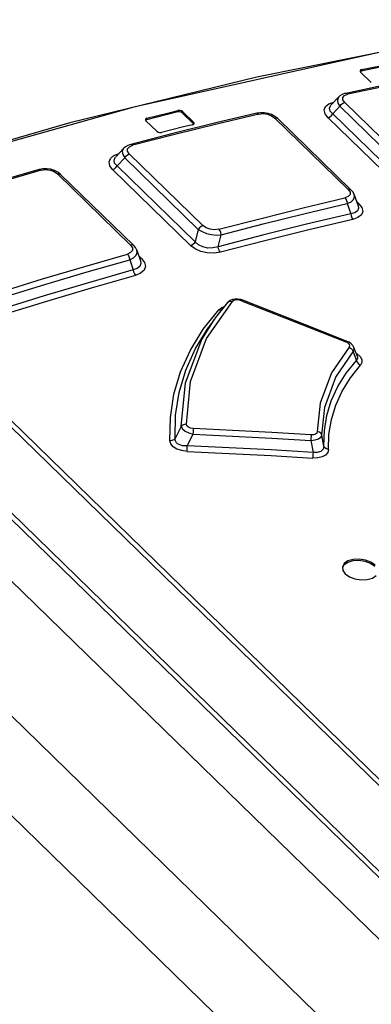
# Model space of a CAD drawing. Extents: x 0 to 594, y 0 to 420.
# Tile 46 of 73: x 509.67 to 511.63, y 138.21 to 143.72. Entities that reach past the tile are written whole.
import ezdxf

# ---------------------------------------------------------------- set-up
doc = ezdxf.new("R2010")
doc.units = 0
doc.header["$LTSCALE"] = 32.67
doc.layers.get('0').update_dxf_attribs({"linetype": 'CONTINUOUS'})

msp = doc.modelspace()

# ---------------------------------------------------------------- linework, layer by layer
at = {"color": 7, "linetype": 'CONTINUOUS'}
for p, q in [((501.942, 148.0516), (541.1435, 109.8906)), ((505.2828, 145.1444), (512.2988, 138.3147)), ((505.5544, 144.9164), (512.4008, 138.2518)), ((511.5712, 143.4309), (511.5711, 143.4292)), ((511.5711, 143.4292), (511.5743, 143.4234)), ((511.5781, 143.4291), (511.5726, 143.4265)), ((511.5743, 143.4234), (511.6343, 143.3651)), ((511.7181, 143.3514), (511.4918, 143.3045)), ((511.4525, 143.2844), (511.4084, 143.2379)), ((510.5783, 143.1937), (510.6382, 143.1354)), ((510.6399, 143.1437), (510.58, 143.202)), ((510.9931, 143.1934), (510.7638, 143.1389)), ((511.0142, 143.1964), (510.9931, 143.1934)), ((511.0355, 143.1959), (511.0142, 143.1964)), ((511.0949, 143.1759), (511.0767, 143.1855)), ((509.9481, 143.1396), (508.8945, 142.837)), ((510.3703, 143.1585), (510.3702, 143.1567)), ((510.3702, 143.1567), (510.3735, 143.1508)), ((510.3774, 143.1573), (510.3706, 143.1538)), ((510.3735, 143.1508), (510.4334, 143.0925)), ((510.7638, 143.1389), (510.5164, 143.0776)), ((510.6343, 143.129), (510.6411, 143.1325)), ((510.64, 143.1322), (510.6382, 143.1354)), ((510.6432, 143.1378), (510.6399, 143.1437)), ((510.6411, 143.1325), (510.6431, 143.136)), ((510.6431, 143.136), (510.6432, 143.1378)), ((511.111, 143.1633), (511.0949, 143.1759)), ((511.111, 143.1633), (511.5213, 142.7639)), ((510.5164, 143.0776), (510.2879, 143.0188)), ((510.2879, 143.0188), (510.2729, 143.0136)), ((510.2496, 142.9978), (510.204, 142.9492)), ((509.7755, 142.8792), (509.5437, 142.8125)), ((509.7965, 142.8831), (509.7755, 142.8792)), ((509.8183, 142.8834), (509.7965, 142.8831)), ((509.8796, 142.8644), (509.8608, 142.8739)), ((509.896, 142.8516), (509.8796, 142.8644)), ((509.896, 142.8516), (510.3049, 142.4536)), ((511.5387, 142.7377), (511.5604, 142.6751)), ((511.4991, 142.6883), (511.5191, 142.6308)), ((510.7776, 142.4471), (510.7943, 142.5139)), ((510.3224, 142.4272), (510.343, 142.3683)), ((510.2824, 142.3744), (510.3022, 142.3176)), ((510.8343, 142.1394), (510.8305, 142.1356)), ((510.9033, 142.152), (510.8879, 142.1546)), ((510.9151, 142.1482), (510.9033, 142.152)), ((510.7544, 142.0394), (510.7223, 141.9941)), ((511.5094, 141.9133), (511.4995, 141.918)), ((511.5215, 141.905), (511.5094, 141.9133)), ((511.5561, 141.8329), (511.5366, 141.8842)), ((511.4728, 140.6572), (511.4747, 140.6371)), ((511.4747, 140.6371), (511.4883, 140.6175))]:
    msp.add_line(p, q, dxfattribs=at)
at = {"color": 9, "linetype": 'CONTINUOUS'}
for p, q in [((540.4444, 109.8179), (501.3123, 147.9113)), ((540.1585, 109.5403), (501.023, 147.637)), ((505.653, 145.3353), (512.5872, 138.5851)), ((512.5693, 138.5654), (505.6351, 145.3156)), ((511.6942, 143.5364), (510.3055, 143.2272)), ((511.5798, 143.4373), (511.5781, 143.4291)), ((511.7365, 143.3484), (511.5033, 143.3)), ((511.4751, 143.282), (511.4848, 143.2929)), ((511.4848, 143.2929), (511.5033, 143.3)), ((511.3972, 143.2452), (511.424, 143.2544)), ((511.4852, 143.2535), (511.8955, 142.8541)), ((510.3055, 143.2272), (508.9022, 142.834)), ((510.5509, 143.2003), (510.5526, 143.2086)), ((510.58, 143.202), (510.5783, 143.1937)), ((511.0047, 143.189), (510.77, 143.1331)), ((511.4187, 143.1899), (511.4586, 143.2319)), ((511.4187, 143.1899), (511.8528, 142.7673)), ((511.8688, 142.8326), (511.4586, 143.2319)), ((510.3791, 143.1656), (510.3774, 143.1573)), ((510.77, 143.1331), (510.5349, 143.0749)), ((510.6382, 143.1354), (510.6399, 143.1437)), ((511.5051, 142.7672), (511.0949, 143.1666)), ((511.392, 143.1684), (511.8262, 142.7458)), ((510.5349, 143.0749), (510.2995, 143.0144)), ((510.2804, 143.006), (510.2995, 143.0144)), ((510.1937, 142.957), (510.2228, 142.9686)), ((510.2705, 142.9944), (510.2804, 143.006)), ((510.2801, 142.9656), (510.6917, 142.565)), ((510.2123, 142.8992), (510.2547, 142.9444)), ((510.6663, 142.5437), (510.2547, 142.9444)), ((509.7873, 142.8748), (509.55, 142.8065)), ((510.2874, 142.4566), (509.8786, 142.8545)), ((510.187, 142.878), (510.6236, 142.4529)), ((510.2123, 142.8992), (510.6489, 142.4742)), ((511.5051, 142.7672), (511.5153, 142.7522)), ((511.5153, 142.7522), (511.5152, 142.7384)), ((511.5651, 142.6876), (511.5552, 142.6973)), ((511.5651, 142.6876), (511.5557, 142.6874)), ((510.6663, 142.5437), (510.6489, 142.4742)), ((510.2874, 142.4566), (510.2978, 142.441)), ((510.2978, 142.441), (510.2977, 142.4263)), ((510.3489, 142.3812), (510.3331, 142.3966)), ((510.3489, 142.3812), (510.3389, 142.3806)), ((510.7127, 141.934), (510.8568, 142.1403)), ((510.9079, 142.1448), (510.8928, 142.1488)), ((510.6932, 141.9855), (510.7808, 142.095)), ((510.7808, 142.095), (510.7979, 142.1077)), ((510.7979, 142.1077), (510.8119, 142.1123)), ((510.6852, 141.9278), (510.7542, 142.0391)), ((511.504, 141.9085), (511.4925, 141.9147)), ((511.533, 141.8589), (511.5506, 141.8118)), ((511.5496, 141.85), (511.5542, 141.8477)), ((510.5708, 141.4416), (510.5363, 141.3746)), ((510.6048, 141.3341), (510.6384, 141.399)), ((511.296, 141.3634), (511.3081, 141.2971)), ((511.3687, 141.3329), (511.3575, 141.3938))]:
    msp.add_line(p, q, dxfattribs=at)
at = {"color": 7, "linetype": 'CONTINUOUS'}
for points in [[(513.0559, 143.7637), (512.031, 143.6035), (510.9943, 143.3953), (509.9481, 143.1396)], [(511.7498, 143.4629), (511.6926, 143.4518), (511.5781, 143.4291)], [(511.5798, 143.4373), (511.6943, 143.4601), (511.7515, 143.4712)], [(511.5798, 143.4373), (511.5731, 143.4342), (511.5712, 143.4309)], [(511.4705, 143.2973), (511.4585, 143.2898), (511.4524, 143.2843)], [(511.4918, 143.3045), (511.4849, 143.3028), (511.4705, 143.2973)], [(510.5509, 143.2003), (510.4931, 143.1861), (510.3774, 143.1573)], [(510.3791, 143.1656), (510.4948, 143.1944), (510.5526, 143.2086)], [(510.5783, 143.1937), (510.5707, 143.1985), (510.5606, 143.2009), (510.5509, 143.2003)], [(510.58, 143.202), (510.5723, 143.2068), (510.5624, 143.2092), (510.5526, 143.2086)], [(511.0767, 143.1855), (511.0566, 143.1922), (511.0355, 143.1959)], [(510.3791, 143.1656), (510.3723, 143.1621), (510.3703, 143.1585)], [(510.6343, 143.129), (510.5765, 143.1148), (510.4608, 143.0861)], [(510.4334, 143.0925), (510.4411, 143.0877), (510.451, 143.0854), (510.4608, 143.0861)], [(510.2729, 143.0136), (510.2594, 143.0061), (510.2495, 142.9976)], [(509.8608, 142.8739), (509.8401, 142.8803), (509.8183, 142.8834)], [(511.5388, 142.7374), (511.5379, 142.74), (511.5303, 142.7535), (511.5213, 142.7639)], [(511.5191, 142.6308), (511.2724, 142.5722), (511.0252, 142.511), (510.7776, 142.4471)], [(510.3225, 142.4269), (510.3219, 142.4286), (510.3144, 142.4425), (510.3049, 142.4536)], [(510.3022, 142.3176), (510.0528, 142.2459), (509.803, 142.1716), (509.5529, 142.0948)], [(510.8305, 142.1356), (510.7623, 142.0504), (510.7542, 142.0391)], [(510.8879, 142.1546), (510.8725, 142.1547), (510.8579, 142.1522), (510.845, 142.147), (510.8343, 142.1394)], [(511.4995, 141.918), (511.3121, 141.9922), (510.9151, 142.1482)], [(511.5366, 141.8842), (511.5308, 141.8949), (511.5215, 141.905)], [(511.6552, 140.6669), (511.6317, 140.6835), (511.6011, 140.6951), (511.5667, 140.7005), (511.5329, 140.6989), (511.5036, 140.6903), (511.4828, 140.6758), (511.4728, 140.6572)], [(511.6536, 140.6586), (511.6302, 140.6751), (511.5993, 140.6869), (511.5649, 140.6923), (511.5312, 140.6906), (511.502, 140.682), (511.4812, 140.6676), (511.475, 140.656)], [(511.4883, 140.6175), (511.5118, 140.601), (511.5425, 140.5894), (511.5769, 140.5841), (511.6107, 140.5858), (511.64, 140.5944), (511.6608, 140.6088)]]:
    msp.add_lwpolyline(points, dxfattribs=at)
at = {"color": 9, "linetype": 'CONTINUOUS'}
for points in [[(511.5033, 143.3), (511.4965, 143.3043), (511.4918, 143.3045)], [(511.392, 143.1684), (511.3755, 143.1904), (511.371, 143.2115), (511.3785, 143.2303), (511.3972, 143.2452)], [(511.4187, 143.1899), (511.4042, 143.2057), (511.4002, 143.221), (511.4062, 143.2355), (511.4081, 143.2377)], [(511.4524, 143.2843), (511.4501, 143.2816), (511.4446, 143.267), (511.4474, 143.2501), (511.4586, 143.2319)], [(511.4586, 143.2319), (511.4656, 143.2417), (511.475, 143.2493), (511.4852, 143.2535)], [(511.4852, 143.2535), (511.475, 143.2684), (511.4751, 143.282)], [(510.9931, 143.1934), (510.9978, 143.1933), (511.0047, 143.189)], [(511.0047, 143.189), (511.0292, 143.1913), (511.0541, 143.1879), (511.0767, 143.1794), (511.0949, 143.1666)], [(511.392, 143.1684), (511.4023, 143.1726), (511.4117, 143.1802), (511.4187, 143.1899)], [(511.0949, 143.1666), (511.1043, 143.1668), (511.111, 143.1633)], [(510.2995, 143.0143), (510.2927, 143.0186), (510.2879, 143.0188)], [(510.2495, 142.9976), (510.2468, 142.9944), (510.2411, 142.9793), (510.2438, 142.9623), (510.2547, 142.9444)], [(510.2547, 142.9444), (510.2614, 142.9538), (510.2703, 142.9613), (510.2801, 142.9656)], [(510.2801, 142.9656), (510.2702, 142.9805), (510.2705, 142.9944)], [(510.187, 142.878), (510.1708, 142.8999), (510.1667, 142.9213), (510.1747, 142.9409), (510.1937, 142.957)], [(510.2123, 142.8992), (510.1983, 142.9149), (510.1948, 142.9306), (510.2012, 142.946), (510.2038, 142.949)], [(509.7755, 142.8792), (509.7804, 142.8791), (509.7871, 142.8748)], [(509.7873, 142.8748), (509.8117, 142.8781), (509.8368, 142.8755), (509.8599, 142.8674), (509.8786, 142.8545)], [(509.8786, 142.8545), (509.8886, 142.8552), (509.896, 142.8516)], [(510.187, 142.878), (510.1968, 142.8824), (510.2057, 142.8898), (510.2123, 142.8992)], [(511.5152, 142.7384), (511.5055, 142.7272), (511.4869, 142.7196)], [(511.5213, 142.7639), (511.5146, 142.7674), (511.5051, 142.7672)], [(510.7817, 142.545), (511.0171, 142.6056), (511.2522, 142.6638), (511.4869, 142.7196)], [(510.7943, 142.5139), (511.0297, 142.5744), (511.2646, 142.6326), (511.4991, 142.6883)], [(511.4869, 142.7196), (511.4929, 142.7114), (511.4972, 142.7004), (511.4991, 142.6883)], [(511.4991, 142.6884), (511.5207, 142.6986), (511.5347, 142.7116), (511.5403, 142.7264), (511.5388, 142.7374)], [(511.5651, 142.6876), (511.5816, 142.6655), (511.5861, 142.6442), (511.5785, 142.6251), (511.5597, 142.6099), (511.5313, 142.5995)], [(511.5604, 142.6751), (511.5623, 142.6619), (511.5563, 142.6472), (511.5418, 142.6368), (511.5191, 142.6308)], [(511.5191, 142.6308), (511.5209, 142.619), (511.5251, 142.608), (511.5313, 142.5995)], [(511.5313, 142.5995), (511.2848, 142.541), (511.0378, 142.4798), (510.7904, 142.416)], [(510.6917, 142.565), (510.6819, 142.5606), (510.673, 142.5531), (510.6663, 142.5437)], [(510.6663, 142.5437), (510.687, 142.5312), (510.712, 142.5215), (510.7399, 142.515), (510.7678, 142.5124), (510.7943, 142.5139)], [(510.7817, 142.545), (510.7566, 142.5419), (510.7318, 142.5447), (510.7095, 142.5526), (510.6917, 142.565)], [(510.7943, 142.5139), (510.7923, 142.5256), (510.7878, 142.5365), (510.7816, 142.545)], [(510.6489, 142.4742), (510.6423, 142.4648), (510.6334, 142.4573), (510.6236, 142.4529)], [(510.7776, 142.4471), (510.7481, 142.44), (510.7191, 142.4398), (510.6911, 142.446), (510.6677, 142.4575), (510.6489, 142.4742)], [(510.2977, 142.4263), (510.2878, 142.4141), (510.2694, 142.4055)], [(510.2824, 142.3744), (510.3042, 142.3856), (510.3183, 142.3995), (510.3241, 142.4151), (510.3225, 142.427)], [(510.3049, 142.4536), (510.2975, 142.4573), (510.2874, 142.4566)], [(510.7904, 142.416), (510.7541, 142.4105), (510.7167, 142.4121), (510.6805, 142.4203), (510.6487, 142.4343), (510.6236, 142.4529)], [(510.7904, 142.416), (510.7843, 142.4242), (510.7798, 142.4351), (510.7776, 142.4472)], [(509.5569, 142.1938), (509.7945, 142.2666), (510.032, 142.3372), (510.2694, 142.4055)], [(509.5703, 142.1629), (509.8079, 142.2357), (510.0453, 142.3063), (510.2824, 142.3744)], [(510.2693, 142.4054), (510.2754, 142.3973), (510.28, 142.3864), (510.2824, 142.3744)], [(510.3431, 142.3679), (510.3453, 142.3533), (510.3393, 142.3371), (510.3247, 142.3251), (510.3022, 142.3176)], [(510.3489, 142.3812), (510.3657, 142.3585), (510.3703, 142.336), (510.3626, 142.3154), (510.3436, 142.2984), (510.3153, 142.2866)], [(510.3022, 142.3176), (510.3045, 142.3059), (510.309, 142.295), (510.3153, 142.2865)], [(510.3153, 142.2866), (510.0661, 142.215), (509.8164, 142.1407), (509.5666, 142.0639)], [(510.8306, 142.1356), (510.8363, 142.14), (510.8458, 142.1422), (510.8568, 142.1403)], [(510.8928, 142.1488), (510.8779, 142.1493), (510.8653, 142.1462), (510.8568, 142.1403)], [(510.9079, 142.1448), (510.913, 142.1483), (510.9151, 142.1482)], [(510.9079, 142.1448), (511.2977, 141.9918), (511.4925, 141.9147)], [(510.7808, 142.0951), (510.7914, 142.0931), (510.7976, 142.0944)], [(510.5075, 141.362), (510.5098, 141.493), (510.5297, 141.6222), (510.5672, 141.748), (510.6218, 141.8694), (510.6932, 141.9855)], [(510.5363, 141.3746), (510.5388, 141.5048), (510.5588, 141.6327), (510.596, 141.7574), (510.6503, 141.8776), (510.7223, 141.994)], [(510.5708, 141.4416), (510.5937, 141.6852), (510.6852, 141.9278)], [(510.5997, 141.4541), (510.6223, 141.6931), (510.7127, 141.934)], [(511.4995, 141.918), (511.4976, 141.9181), (511.4925, 141.9147)], [(511.51, 141.885), (511.4113, 141.7421), (511.3478, 141.5728), (511.3315, 141.4136)], [(511.3575, 141.3938), (511.3735, 141.5508), (511.4358, 141.7178), (511.533, 141.8589)], [(511.51, 141.885), (511.5134, 141.8926), (511.5113, 141.9008), (511.504, 141.9085)], [(511.51, 141.885), (511.5207, 141.8789), (511.5287, 141.8697), (511.533, 141.8589)], [(511.533, 141.8589), (511.5382, 141.874), (511.5366, 141.8842)], [(511.3687, 141.3329), (511.3714, 141.419), (511.3854, 141.5033), (511.4105, 141.5855), (511.4467, 141.6647), (511.4935, 141.7404), (511.5506, 141.8118)], [(511.5561, 141.8329), (511.5574, 141.8232), (511.5506, 141.8118)], [(511.5506, 141.8118), (511.5547, 141.8011), (511.5627, 141.7919), (511.5734, 141.7856)], [(511.5542, 141.8477), (511.5716, 141.8327), (511.5809, 141.8163), (511.5814, 141.8002), (511.5733, 141.7856)], [(511.3947, 141.3132), (511.3972, 141.3978), (511.4108, 141.4809), (511.4354, 141.5618), (511.4709, 141.6399), (511.517, 141.7147), (511.5733, 141.7856)], [(510.5997, 141.4541), (510.5884, 141.453), (510.5782, 141.4487), (510.5708, 141.4416)], [(510.5708, 141.4416), (510.5778, 141.4289), (510.5928, 141.4167), (510.6139, 141.4063), (510.6384, 141.399)], [(510.6386, 141.4303), (510.6231, 141.4327), (510.6109, 141.438), (510.6028, 141.4453), (510.5997, 141.4541)], [(510.6384, 141.399), (510.639, 141.4106), (510.6391, 141.4215), (510.6386, 141.4303)], [(511.2966, 141.3948), (511.0773, 141.4077), (510.858, 141.4195), (510.6386, 141.4303)], [(510.5363, 141.3746), (510.5289, 141.3675), (510.5188, 141.3631), (510.5075, 141.362)], [(510.6046, 141.3029), (510.5735, 141.3071), (510.547, 141.3159), (510.5259, 141.329), (510.5126, 141.3447), (510.5075, 141.362)], [(510.6048, 141.3341), (510.5908, 141.3336), (510.5784, 141.3347), (510.5676, 141.3372), (510.5584, 141.3408), (510.5506, 141.3454), (510.5444, 141.3511), (510.5398, 141.3579), (510.537, 141.3657), (510.5363, 141.3746)], [(510.6384, 141.399), (510.8577, 141.3882), (511.0769, 141.3764), (511.296, 141.3634)], [(511.2966, 141.3948), (511.2969, 141.3863), (511.2967, 141.3754), (511.296, 141.3634)], [(511.296, 141.3634), (511.32, 141.3665), (511.3396, 141.3732), (511.3527, 141.3827), (511.3575, 141.3938)], [(511.3315, 141.4136), (511.3289, 141.4053), (511.3214, 141.3991), (511.3103, 141.3955), (511.2966, 141.3948)], [(511.3575, 141.3938), (511.3528, 141.4032), (511.3437, 141.4103), (511.3315, 141.4136)], [(510.6046, 141.3029), (510.6042, 141.3114), (510.6043, 141.3223), (510.6048, 141.3341)], [(511.3081, 141.2971), (511.0738, 141.3107), (510.8394, 141.323), (510.6048, 141.3341)], [(511.3947, 141.3132), (511.3908, 141.2961), (511.3787, 141.2821), (511.3592, 141.2718), (511.3346, 141.2663), (511.3074, 141.2657)], [(511.3687, 141.3329), (511.3648, 141.3147), (511.3517, 141.3022), (511.3321, 141.2963), (511.3081, 141.2971)], [(511.3947, 141.3132), (511.3829, 141.3163), (511.3736, 141.3232), (511.3687, 141.3329)], [(510.6046, 141.3029), (510.839, 141.2918), (511.0733, 141.2794), (511.3074, 141.2657)], [(511.3081, 141.2971), (511.3073, 141.2855), (511.3071, 141.2744), (511.3075, 141.2657)]]:
    msp.add_lwpolyline(points, dxfattribs=at)

doc.saveas('drawing.dxf')
